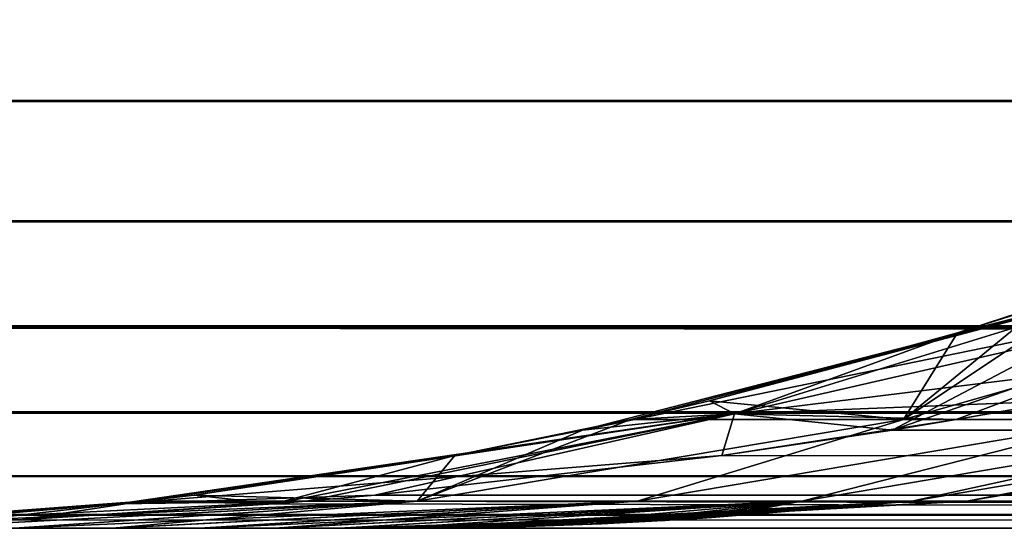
# Model space of a CAD drawing. Header units: millimetres. Extents: x -125 to 125, y -4 to 54.
# Tile 16 of 256: x -122.664 to -121.986, y -2 to -1.65. Entities that reach past the tile are written whole.
import ezdxf

# ---------------------------------------------------------------- set-up
doc = ezdxf.new("R2010")
doc.units = ezdxf.units.MM
doc.header["$LTSCALE"] = 65.185185
for name, color, linetype in [('173', 7, 'CONTINUOUS'), ('174', 7, 'CONTINUOUS'), ('175', 7, 'CONTINUOUS'), ('177', 7, 'CONTINUOUS'), ('178', 7, 'CONTINUOUS'), ('18', 7, 'CONTINUOUS'), ('22', 7, 'CONTINUOUS'), ('6', 7, 'CONTINUOUS')]:
    doc.layers.add(name, color=color, linetype=linetype)

msp = doc.modelspace()

# ---------------------------------------------------------------- linework, layer by layer
at = {"layer": '173', "color": 7, "linetype": 'Continuous'}
for points in [[(-122.01871, -1.92507, -122.24285), (-99.83429, -1.92508, -122.05506), (-121.94628, -1.91232, -122.18849), (-122.01871, -1.92507, -122.24285)], [(-122.18011, -1.94978, -122.36402), (-100.20058, -1.98132, -122.38989), (-122.01871, -1.92507, -122.24285), (-122.18011, -1.94978, -122.36402)], [(-122.01871, -1.92507, -122.24285), (-100.20058, -1.98132, -122.38989), (-99.83429, -1.92508, -122.05506), (-122.01871, -1.92507, -122.24285)], [(-122.41901, -1.97715, -122.54336), (-100.20058, -1.98132, -122.38989), (-122.18011, -1.94978, -122.36402), (-122.41901, -1.97715, -122.54336)], [(-122.46625, -1.98129, -122.57881), (-100.20058, -1.98132, -122.38989), (-122.41901, -1.97715, -122.54336), (-122.46625, -1.98129, -122.57881)], [(-122.66326, -1.99407, -122.7267), (-112.77014, -2, -122.8263), (-122.46625, -1.98129, -122.57881), (-122.66326, -1.99407, -122.7267)], [(-112.77014, -2, -122.8263), (-102.62212, -2, -122.74287), (-122.46625, -1.98129, -122.57881), (-112.77014, -2, -122.8263)], [(-122.46625, -1.98129, -122.57881), (-102.62212, -2, -122.74287), (-100.20058, -1.98132, -122.38989), (-122.46625, -1.98129, -122.57881)], [(-122.91759, -2, -122.91759), (-112.77014, -2, -122.8263), (-122.66326, -1.99407, -122.7267), (-122.91759, -2, -122.91759)]]:
    msp.add_3dface(points, dxfattribs=at)
at = {"layer": '174', "color": 7, "linetype": 'Continuous'}
for points in [[(-121.915, -1.83191, -121.58192), (-122.05506, -1.92508, -99.83429), (-121.9598, -1.847, -121.64161), (-121.915, -1.83191, -121.58192)], [(-121.7287, -1.83198, -99.47724), (-122.05506, -1.92508, -99.83429), (-121.915, -1.83191, -121.58192), (-121.7287, -1.83198, -99.47724)], [(-121.915, -1.83191, 121.58192), (-122.05506, -1.92508, 99.83429), (-121.7287, -1.83198, 99.47724), (-121.915, -1.83191, 121.58192)], [(-122.01792, -1.86543, 121.71905), (-122.05506, -1.92508, 99.83429), (-121.915, -1.83191, 121.58192), (-122.01792, -1.86543, 121.71905)], [(-122.05506, -1.92508, 99.83429), (-121.90477, -1.92508, 77.64919), (-121.7287, -1.83198, 99.47724), (-122.05506, -1.92508, 99.83429)], [(-121.90477, -1.92508, -77.64919), (-122.05506, -1.92508, -99.83429), (-121.7287, -1.83198, -99.47724), (-121.90477, -1.92508, -77.64919)], [(-121.9598, -1.847, -121.64161), (-122.05506, -1.92508, -99.83429), (-122.01792, -1.86543, -121.71905), (-121.9598, -1.847, -121.64161)], [(-122.01792, -1.86543, -121.71905), (-122.05506, -1.92508, -99.83429), (-122.18849, -1.91232, -121.94628), (-122.01792, -1.86543, -121.71905)], [(-122.18849, -1.91232, 121.94628), (-122.05506, -1.92508, 99.83429), (-122.01792, -1.86543, 121.71905), (-122.18849, -1.91232, 121.94628)], [(-122.24285, -1.92507, 122.01871), (-122.05506, -1.92508, 99.83429), (-122.18849, -1.91232, 121.94628), (-122.24285, -1.92507, 122.01871)], [(-122.05506, -1.92508, -99.83429), (-122.24285, -1.92507, -122.01871), (-122.18849, -1.91232, -121.94628), (-122.05506, -1.92508, -99.83429)], [(-122.24285, -1.92507, -122.01871), (-122.38989, -1.98132, -100.20058), (-122.27606, -1.93235, -122.06293), (-122.24285, -1.92507, -122.01871)], [(-122.05506, -1.92508, -99.83429), (-122.38989, -1.98132, -100.20058), (-122.24285, -1.92507, -122.01871), (-122.05506, -1.92508, -99.83429)], [(-122.24285, -1.92507, 122.01871), (-122.38989, -1.98132, 100.20058), (-122.05506, -1.92508, 99.83429), (-122.24285, -1.92507, 122.01871)], [(-122.36402, -1.94978, 122.18011), (-122.38989, -1.98132, 100.20058), (-122.24285, -1.92507, 122.01871), (-122.36402, -1.94978, 122.18011)], [(-122.2385, -1.98132, -77.93408), (-122.38989, -1.98132, -100.20058), (-122.05506, -1.92508, -99.83429), (-122.2385, -1.98132, -77.93408)], [(-122.38989, -1.98132, 100.20058), (-122.2385, -1.98132, 77.93408), (-122.05506, -1.92508, 99.83429), (-122.38989, -1.98132, 100.20058)], [(-122.12495, -1.98132, -55.66736), (-122.2385, -1.98132, -77.93408), (-121.90477, -1.92508, -77.64919), (-122.12495, -1.98132, -55.66736)], [(-121.90477, -1.92508, -77.64919), (-122.2385, -1.98132, -77.93408), (-122.05506, -1.92508, -99.83429), (-121.90477, -1.92508, -77.64919)], [(-122.05506, -1.92508, 99.83429), (-122.2385, -1.98132, 77.93408), (-121.90477, -1.92508, 77.64919), (-122.05506, -1.92508, 99.83429)], [(-122.2385, -1.98132, 77.93408), (-122.12495, -1.98132, 55.66736), (-121.90477, -1.92508, 77.64919), (-122.2385, -1.98132, 77.93408)], [(-122.04925, -1.98132, -33.40048), (-122.12495, -1.98132, -55.66736), (-121.79206, -1.92508, -55.46387), (-122.04925, -1.98132, -33.40048)], [(-121.79206, -1.92508, -55.46387), (-122.12495, -1.98132, -55.66736), (-121.90477, -1.92508, -77.64919), (-121.79206, -1.92508, -55.46387)], [(-121.90477, -1.92508, 77.64919), (-122.12495, -1.98132, 55.66736), (-121.79206, -1.92508, 55.46387), (-121.90477, -1.92508, 77.64919)], [(-122.12495, -1.98132, 55.66736), (-122.04925, -1.98132, 33.40048), (-121.79206, -1.92508, 55.46387), (-122.12495, -1.98132, 55.66736)], [(-121.71691, -1.92508, -33.27838), (-122.04925, -1.98132, -33.40048), (-121.79206, -1.92508, -55.46387), (-121.71691, -1.92508, -33.27838)], [(-122.01141, -1.98132, -11.13351), (-122.04925, -1.98132, -33.40048), (-121.71691, -1.92508, -33.27838), (-122.01141, -1.98132, -11.13351)], [(-121.79206, -1.92508, 55.46387), (-122.04925, -1.98132, 33.40048), (-121.71691, -1.92508, 33.27838), (-121.79206, -1.92508, 55.46387)], [(-122.04925, -1.98132, 33.40048), (-122.01141, -1.98132, 11.13351), (-121.71691, -1.92508, 33.27838), (-122.04925, -1.98132, 33.40048)], [(-121.67934, -1.92508, -11.0928), (-122.01141, -1.98132, -11.13351), (-121.71691, -1.92508, -33.27838), (-121.67934, -1.92508, -11.0928)], [(-121.67934, -1.92508, 11.0928), (-122.01141, -1.98132, -11.13351), (-121.67934, -1.92508, -11.0928), (-121.67934, -1.92508, 11.0928)], [(-121.71691, -1.92508, 33.27838), (-122.01141, -1.98132, 11.13351), (-121.67934, -1.92508, 11.0928), (-121.71691, -1.92508, 33.27838)], [(-122.01141, -1.98132, 11.13351), (-122.01141, -1.98132, -11.13351), (-121.67934, -1.92508, 11.0928), (-122.01141, -1.98132, 11.13351)], [(-122.27606, -1.93235, -122.06293), (-122.38989, -1.98132, -100.20058), (-122.36402, -1.94978, -122.18011), (-122.27606, -1.93235, -122.06293)], [(-122.36402, -1.94978, -122.18011), (-122.38989, -1.98132, -100.20058), (-122.54336, -1.97715, -122.41901), (-122.36402, -1.94978, -122.18011)], [(-122.54336, -1.97715, 122.41901), (-122.38989, -1.98132, 100.20058), (-122.36402, -1.94978, 122.18011), (-122.54336, -1.97715, 122.41901)], [(-122.38989, -1.98132, -100.20058), (-122.57881, -1.98129, -122.46625), (-122.54336, -1.97715, -122.41901), (-122.38989, -1.98132, -100.20058)], [(-122.57881, -1.98129, 122.46625), (-122.38989, -1.98132, 100.20058), (-122.54336, -1.97715, 122.41901), (-122.57881, -1.98129, 122.46625)], [(-122.57881, -1.98129, -122.46625), (-122.82662, -2, -112.81547), (-122.59562, -1.9831, -122.48866), (-122.57881, -1.98129, -122.46625)], [(-122.38989, -1.98132, -100.20058), (-122.82662, -2, -112.81547), (-122.57881, -1.98129, -122.46625), (-122.38989, -1.98132, -100.20058)], [(-122.7431, -2, -102.65187), (-122.82662, -2, -112.81547), (-122.38989, -1.98132, -100.20058), (-122.7431, -2, -102.65187)], [(-122.59562, -1.9831, -122.48866), (-122.82662, -2, -112.81547), (-122.7267, -1.99407, -122.66326), (-122.59562, -1.9831, -122.48866)], [(-122.8263, -2, 112.77014), (-122.74287, -2, 102.62212), (-122.57881, -1.98129, 122.46625), (-122.8263, -2, 112.77014)], [(-122.7267, -1.99407, 122.66326), (-122.8263, -2, 112.77014), (-122.57881, -1.98129, 122.46625), (-122.7267, -1.99407, 122.66326)], [(-122.66685, -2, -92.40305), (-122.7431, -2, -102.65187), (-122.38989, -1.98132, -100.20058), (-122.66685, -2, -92.40305)], [(-122.57881, -1.98129, 122.46625), (-122.74287, -2, 102.62212), (-122.38989, -1.98132, 100.20058), (-122.57881, -1.98129, 122.46625)], [(-122.74287, -2, 102.62212), (-122.66729, -2, 92.47336), (-122.38989, -1.98132, 100.20058), (-122.74287, -2, 102.62212)], [(-122.66729, -2, 92.47336), (-122.59958, -2, 82.32441), (-122.38989, -1.98132, 100.20058), (-122.66729, -2, 92.47336)], [(-122.59842, -2, -82.14025), (-122.66685, -2, -92.40305), (-122.2385, -1.98132, -77.93408), (-122.59842, -2, -82.14025)], [(-122.2385, -1.98132, -77.93408), (-122.66685, -2, -92.40305), (-122.38989, -1.98132, -100.20058), (-122.2385, -1.98132, -77.93408)], [(-122.38989, -1.98132, 100.20058), (-122.59958, -2, 82.32441), (-122.2385, -1.98132, 77.93408), (-122.38989, -1.98132, 100.20058)], [(-122.59958, -2, 82.32441), (-122.53973, -2, 72.17599), (-122.2385, -1.98132, 77.93408), (-122.59958, -2, 82.32441)], [(-122.53836, -2, -71.92165), (-122.59842, -2, -82.14025), (-122.2385, -1.98132, -77.93408), (-122.53836, -2, -71.92165)], [(-122.53973, -2, 72.17599), (-122.48775, -2, 62.02739), (-122.2385, -1.98132, 77.93408), (-122.53973, -2, 72.17599)], [(-122.4865, -2, -61.76268), (-122.53836, -2, -71.92165), (-122.12495, -1.98132, -55.66736), (-122.4865, -2, -61.76268)], [(-122.12495, -1.98132, -55.66736), (-122.53836, -2, -71.92165), (-122.2385, -1.98132, -77.93408), (-122.12495, -1.98132, -55.66736)], [(-122.2385, -1.98132, 77.93408), (-122.48775, -2, 62.02739), (-122.12495, -1.98132, 55.66736), (-122.2385, -1.98132, 77.93408)], [(-122.48775, -2, 62.02739), (-122.44362, -2, 51.87802), (-122.12495, -1.98132, 55.66736), (-122.48775, -2, 62.02739)], [(-122.44283, -2, -51.70251), (-122.4865, -2, -61.76268), (-122.12495, -1.98132, -55.66736), (-122.44283, -2, -51.70251)], [(-122.44362, -2, 51.87802), (-122.40736, -2, 41.72809), (-122.12495, -1.98132, 55.66736), (-122.44362, -2, 51.87802)], [(-122.18521, -1.99192, -41.05892), (-122.44283, -2, -51.70251), (-122.12495, -1.98132, -55.66736), (-122.18521, -1.99192, -41.05892)], [(-122.40736, -2, 41.72809), (-122.32981, -1.99901, 41.61244), (-122.12495, -1.98132, 55.66736), (-122.40736, -2, 41.72809)], [(-122.36933, -2, -27.28075), (-122.39684, -2, -38.28369), (-122.04925, -1.98132, -33.40048), (-122.36933, -2, -27.28075)], [(-122.39684, -2, -38.28369), (-122.32143, -1.99904, -38.39991), (-122.04925, -1.98132, -33.40048), (-122.39684, -2, -38.28369)], [(-122.39684, -2, 38.28369), (-122.36946, -2, 27.35512), (-122.04925, -1.98132, 33.40048), (-122.39684, -2, 38.28369)], [(-122.32485, -1.99913, 38.39376), (-122.39684, -2, 38.28369), (-122.04925, -1.98132, 33.40048), (-122.32485, -1.99913, 38.39376)], [(-122.36946, -2, 27.35512), (-122.3512, -2, 16.43131), (-122.04925, -1.98132, 33.40048), (-122.36946, -2, 27.35512)], [(-122.35105, -2, -16.31833), (-122.36933, -2, -27.28075), (-122.01141, -1.98132, -11.13351), (-122.35105, -2, -16.31833)], [(-122.01141, -1.98132, -11.13351), (-122.36933, -2, -27.28075), (-122.04925, -1.98132, -33.40048), (-122.01141, -1.98132, -11.13351)], [(-122.04925, -1.98132, 33.40048), (-122.3512, -2, 16.43131), (-122.01141, -1.98132, 11.13351), (-122.04925, -1.98132, 33.40048)], [(-122.3512, -2, 16.43131), (-122.34205, -2, 5.51294), (-122.01141, -1.98132, 11.13351), (-122.3512, -2, 16.43131)], [(-122.342, -2, -5.40203), (-122.35105, -2, -16.31833), (-122.01141, -1.98132, -11.13351), (-122.342, -2, -5.40203)], [(-122.34205, -2, 5.51294), (-122.342, -2, -5.40203), (-122.01141, -1.98132, 11.13351), (-122.34205, -2, 5.51294)], [(-122.01141, -1.98132, 11.13351), (-122.342, -2, -5.40203), (-122.01141, -1.98132, -11.13351), (-122.01141, -1.98132, 11.13351)], [(-122.32981, -1.99901, 41.61244), (-122.26854, -1.99682, 41.48716), (-122.12495, -1.98132, 55.66736), (-122.32981, -1.99901, 41.61244)], [(-122.26617, -1.99712, 38.51545), (-122.32485, -1.99913, 38.39376), (-122.04925, -1.98132, 33.40048), (-122.26617, -1.99712, 38.51545)], [(-122.32143, -1.99904, -38.39991), (-122.26304, -1.99698, -38.52322), (-122.04925, -1.98132, -33.40048), (-122.32143, -1.99904, -38.39991)], [(-122.26854, -1.99682, 41.48716), (-122.22315, -1.99441, 41.35183), (-122.12495, -1.98132, 55.66736), (-122.26854, -1.99682, 41.48716)], [(-122.22212, -1.99485, 38.64762), (-122.26617, -1.99712, 38.51545), (-122.04925, -1.98132, 33.40048), (-122.22212, -1.99485, 38.64762)], [(-122.26304, -1.99698, -38.52322), (-122.22009, -1.99472, -38.6554), (-122.04925, -1.98132, -33.40048), (-122.26304, -1.99698, -38.52322)], [(-122.22315, -1.99441, 41.35183), (-122.19489, -1.99258, 41.20794), (-122.12495, -1.98132, 55.66736), (-122.22315, -1.99441, 41.35183)], [(-122.19432, -1.99306, 38.78854), (-122.22212, -1.99485, 38.64762), (-122.04925, -1.98132, 33.40048), (-122.19432, -1.99306, 38.78854)], [(-122.22009, -1.99472, -38.6554), (-122.19339, -1.99299, -38.7956), (-122.04925, -1.98132, -33.40048), (-122.22009, -1.99472, -38.6554)], [(-122.19489, -1.99258, 41.20794), (-122.18521, -1.99192, 41.05892), (-122.12495, -1.98132, 55.66736), (-122.19489, -1.99258, 41.20794)], [(-122.18432, -1.99233, 38.9409), (-122.19432, -1.99306, 38.78854), (-122.04925, -1.98132, 33.40048), (-122.18432, -1.99233, 38.9409)], [(-122.19339, -1.99299, -38.7956), (-122.18432, -1.99233, -38.9409), (-122.04925, -1.98132, -33.40048), (-122.19339, -1.99299, -38.7956)], [(-122.18521, -1.99192, 41.05892), (-122.18476, -1.99213, 39.99991), (-122.12495, -1.98132, 55.66736), (-122.18521, -1.99192, 41.05892)], [(-122.04925, -1.98132, -33.40048), (-122.18521, -1.99192, -41.05892), (-122.12495, -1.98132, -55.66736), (-122.04925, -1.98132, -33.40048)], [(-122.18476, -1.99213, -39.99991), (-122.18521, -1.99192, -41.05892), (-122.04925, -1.98132, -33.40048), (-122.18476, -1.99213, -39.99991)], [(-122.18476, -1.99213, 39.99991), (-122.18432, -1.99233, 38.9409), (-122.12495, -1.98132, 55.66736), (-122.18476, -1.99213, 39.99991)], [(-122.18432, -1.99233, -38.9409), (-122.18476, -1.99213, -39.99991), (-122.04925, -1.98132, -33.40048), (-122.18432, -1.99233, -38.9409)], [(-122.12495, -1.98132, 55.66736), (-122.18432, -1.99233, 38.9409), (-122.04925, -1.98132, 33.40048), (-122.12495, -1.98132, 55.66736)], [(-122.19552, -1.99263, -41.21263), (-122.44283, -2, -51.70251), (-122.18521, -1.99192, -41.05892), (-122.19552, -1.99263, -41.21263)], [(-122.22454, -1.9945, -41.35703), (-122.44283, -2, -51.70251), (-122.19552, -1.99263, -41.21263), (-122.22454, -1.9945, -41.35703)], [(-122.27072, -1.99692, -41.49244), (-122.44283, -2, -51.70251), (-122.22454, -1.9945, -41.35703), (-122.27072, -1.99692, -41.49244)], [(-122.33226, -1.99907, -41.61669), (-122.44283, -2, -51.70251), (-122.27072, -1.99692, -41.49244), (-122.33226, -1.99907, -41.61669)], [(-122.40736, -2, -41.72809), (-122.44283, -2, -51.70251), (-122.33226, -1.99907, -41.61669), (-122.40736, -2, -41.72809)]]:
    msp.add_3dface(points, dxfattribs=at)
at = {"layer": '175', "color": 7, "linetype": 'Continuous'}
for points in [[(-99.83429, -1.92508, 122.05506), (-122.01871, -1.92507, 122.24285), (-121.94628, -1.91232, 122.18849), (-99.83429, -1.92508, 122.05506)], [(-122.01871, -1.92507, 122.24285), (-100.20058, -1.98132, 122.38989), (-122.06293, -1.93235, 122.27606), (-122.01871, -1.92507, 122.24285)], [(-99.83429, -1.92508, 122.05506), (-100.20058, -1.98132, 122.38989), (-122.01871, -1.92507, 122.24285), (-99.83429, -1.92508, 122.05506)], [(-122.06293, -1.93235, 122.27606), (-100.20058, -1.98132, 122.38989), (-122.18011, -1.94978, 122.36402), (-122.06293, -1.93235, 122.27606)], [(-122.18011, -1.94978, 122.36402), (-100.20058, -1.98132, 122.38989), (-122.41901, -1.97715, 122.54336), (-122.18011, -1.94978, 122.36402)], [(-100.20058, -1.98132, 122.38989), (-122.46625, -1.98129, 122.57881), (-122.41901, -1.97715, 122.54336), (-100.20058, -1.98132, 122.38989)], [(-122.48866, -1.9831, 122.59562), (-112.81547, -2, 122.82662), (-122.66326, -1.99407, 122.7267), (-122.48866, -1.9831, 122.59562)], [(-122.46625, -1.98129, 122.57881), (-112.81547, -2, 122.82662), (-122.48866, -1.9831, 122.59562), (-122.46625, -1.98129, 122.57881)], [(-100.20058, -1.98132, 122.38989), (-112.81547, -2, 122.82662), (-122.46625, -1.98129, 122.57881), (-100.20058, -1.98132, 122.38989)], [(-112.81547, -2, 122.82662), (-122.91759, -2, 122.91759), (-122.66326, -1.99407, 122.7267), (-112.81547, -2, 122.82662)]]:
    msp.add_3dface(points, dxfattribs=at)
at = {"layer": '177', "color": 7, "linetype": 'Continuous'}
for points in [[(-122.24285, -1.92507, -122.01871), (-122.27606, -1.93235, -122.06293), (-121.85777, -1.82483, -121.75117), (-122.24285, -1.92507, -122.01871)], [(-122.27606, -1.93235, -122.06293), (-121.75099, -1.82488, -121.85808), (-121.85777, -1.82483, -121.75117), (-122.27606, -1.93235, -122.06293)], [(-122.27606, -1.93235, -122.06293), (-122.17127, -1.92118, -122.17134), (-121.75099, -1.82488, -121.85808), (-122.27606, -1.93235, -122.06293)], [(-122.18849, -1.91232, -121.94628), (-122.24285, -1.92507, -122.01871), (-121.85777, -1.82483, -121.75117), (-122.18849, -1.91232, -121.94628)], [(-122.01792, -1.86543, -121.71905), (-122.18849, -1.91232, -121.94628), (-121.85777, -1.82483, -121.75117), (-122.01792, -1.86543, -121.71905)], [(-122.17127, -1.92118, -122.17134), (-121.71905, -1.86543, -122.01792), (-121.75099, -1.82488, -121.85808), (-122.17127, -1.92118, -122.17134)], [(-121.9598, -1.847, -121.64161), (-122.01792, -1.86543, -121.71905), (-121.85777, -1.82483, -121.75117), (-121.9598, -1.847, -121.64161)], [(-121.94628, -1.91232, -122.18849), (-121.71905, -1.86543, -122.01792), (-122.17127, -1.92118, -122.17134), (-121.94628, -1.91232, -122.18849)], [(-122.01871, -1.92507, -122.24285), (-121.94628, -1.91232, -122.18849), (-122.17127, -1.92118, -122.17134), (-122.01871, -1.92507, -122.24285)], [(-122.57881, -1.98129, -122.46625), (-122.59562, -1.9831, -122.48866), (-122.17127, -1.92118, -122.17134), (-122.57881, -1.98129, -122.46625)], [(-122.59562, -1.9831, -122.48866), (-122.18011, -1.94978, -122.36402), (-122.17127, -1.92118, -122.17134), (-122.59562, -1.9831, -122.48866)], [(-122.54336, -1.97715, -122.41901), (-122.57881, -1.98129, -122.46625), (-122.17127, -1.92118, -122.17134), (-122.54336, -1.97715, -122.41901)], [(-122.36402, -1.94978, -122.18011), (-122.54336, -1.97715, -122.41901), (-122.17127, -1.92118, -122.17134), (-122.36402, -1.94978, -122.18011)], [(-122.27606, -1.93235, -122.06293), (-122.36402, -1.94978, -122.18011), (-122.17127, -1.92118, -122.17134), (-122.27606, -1.93235, -122.06293)], [(-122.18011, -1.94978, -122.36402), (-122.01871, -1.92507, -122.24285), (-122.17127, -1.92118, -122.17134), (-122.18011, -1.94978, -122.36402)], [(-122.41901, -1.97715, -122.54336), (-122.18011, -1.94978, -122.36402), (-122.59562, -1.9831, -122.48866), (-122.41901, -1.97715, -122.54336)], [(-122.46625, -1.98129, -122.57881), (-122.41901, -1.97715, -122.54336), (-122.59562, -1.9831, -122.48866), (-122.46625, -1.98129, -122.57881)], [(-122.46625, -1.98129, -122.57881), (-122.59562, -1.9831, -122.48866), (-122.7267, -1.99407, -122.66326), (-122.46625, -1.98129, -122.57881)], [(-122.66326, -1.99407, -122.7267), (-122.46625, -1.98129, -122.57881), (-122.7267, -1.99407, -122.66326), (-122.66326, -1.99407, -122.7267)], [(-122.91759, -2, -122.91759), (-122.66326, -1.99407, -122.7267), (-122.7267, -1.99407, -122.66326), (-122.91759, -2, -122.91759)]]:
    msp.add_3dface(points, dxfattribs=at)
at = {"layer": '178', "color": 7, "linetype": 'Continuous'}
for points in [[(-122.06293, -1.93235, 122.27606), (-122.17134, -1.92118, 122.17127), (-121.85808, -1.82488, 121.75099), (-122.06293, -1.93235, 122.27606)], [(-122.17134, -1.92118, 122.17127), (-122.01792, -1.86543, 121.71905), (-121.85808, -1.82488, 121.75099), (-122.17134, -1.92118, 122.17127)], [(-122.01871, -1.92507, 122.24285), (-122.06293, -1.93235, 122.27606), (-121.75117, -1.82483, 121.85777), (-122.01871, -1.92507, 122.24285)], [(-122.06293, -1.93235, 122.27606), (-121.85808, -1.82488, 121.75099), (-121.75117, -1.82483, 121.85777), (-122.06293, -1.93235, 122.27606)], [(-121.94628, -1.91232, 122.18849), (-122.01871, -1.92507, 122.24285), (-121.75117, -1.82483, 121.85777), (-121.94628, -1.91232, 122.18849)], [(-122.01792, -1.86543, 121.71905), (-121.915, -1.83191, 121.58192), (-121.85808, -1.82488, 121.75099), (-122.01792, -1.86543, 121.71905)], [(-122.18849, -1.91232, 121.94628), (-122.01792, -1.86543, 121.71905), (-122.17134, -1.92118, 122.17127), (-122.18849, -1.91232, 121.94628)], [(-122.24285, -1.92507, 122.01871), (-122.18849, -1.91232, 121.94628), (-122.17134, -1.92118, 122.17127), (-122.24285, -1.92507, 122.01871)], [(-122.46625, -1.98129, 122.57881), (-122.48866, -1.9831, 122.59562), (-122.17134, -1.92118, 122.17127), (-122.46625, -1.98129, 122.57881)], [(-122.48866, -1.9831, 122.59562), (-122.36402, -1.94978, 122.18011), (-122.17134, -1.92118, 122.17127), (-122.48866, -1.9831, 122.59562)], [(-122.41901, -1.97715, 122.54336), (-122.46625, -1.98129, 122.57881), (-122.17134, -1.92118, 122.17127), (-122.41901, -1.97715, 122.54336)], [(-122.18011, -1.94978, 122.36402), (-122.41901, -1.97715, 122.54336), (-122.17134, -1.92118, 122.17127), (-122.18011, -1.94978, 122.36402)], [(-122.36402, -1.94978, 122.18011), (-122.24285, -1.92507, 122.01871), (-122.17134, -1.92118, 122.17127), (-122.36402, -1.94978, 122.18011)], [(-122.06293, -1.93235, 122.27606), (-122.18011, -1.94978, 122.36402), (-122.17134, -1.92118, 122.17127), (-122.06293, -1.93235, 122.27606)], [(-122.54336, -1.97715, 122.41901), (-122.36402, -1.94978, 122.18011), (-122.48866, -1.9831, 122.59562), (-122.54336, -1.97715, 122.41901)], [(-122.57881, -1.98129, 122.46625), (-122.54336, -1.97715, 122.41901), (-122.48866, -1.9831, 122.59562), (-122.57881, -1.98129, 122.46625)], [(-122.7267, -1.99407, 122.66326), (-122.57881, -1.98129, 122.46625), (-122.66326, -1.99407, 122.7267), (-122.7267, -1.99407, 122.66326)], [(-122.57881, -1.98129, 122.46625), (-122.48866, -1.9831, 122.59562), (-122.66326, -1.99407, 122.7267), (-122.57881, -1.98129, 122.46625)], [(-122.91759, -2, 122.91759), (-122.7267, -1.99407, 122.66326), (-122.66326, -1.99407, 122.7267), (-122.91759, -2, 122.91759)]]:
    msp.add_3dface(points, dxfattribs=at)
at = {"layer": '18', "color": 7, "linetype": 'Continuous'}
for points in [[(123.83451, -1.61564, -124.82048), (123.83451, -1.70592, -124.78966), (-123.83451, -1.61564, -124.82048), (123.83451, -1.61564, -124.82048)], [(-123.83451, -1.61564, -124.82048), (123.83451, -1.70592, -124.78966), (-123.83451, -1.70592, -124.78966), (-123.83451, -1.61564, -124.82048)], [(123.83451, -1.70592, -124.78966), (123.83451, -1.78871, -124.74226), (-123.83451, -1.70592, -124.78966), (123.83451, -1.70592, -124.78966)], [(-123.83451, -1.70592, -124.78966), (123.83451, -1.78871, -124.74226), (-123.83451, -1.78871, -124.74226), (-123.83451, -1.70592, -124.78966)], [(-123.83451, -1.78871, -124.74226), (123.83451, -1.86098, -124.68), (-123.83451, -1.86098, -124.68), (-123.83451, -1.78871, -124.74226)], [(123.83451, -1.78871, -124.74226), (123.83451, -1.86098, -124.68), (-123.83451, -1.78871, -124.74226), (123.83451, -1.78871, -124.74226)], [(-123.83451, -1.92012, -124.60514), (-123.83451, -1.86098, -124.68), (-41.06682, -1.95076, -124.55041), (-123.83451, -1.92012, -124.60514)], [(38.93318, -1.95076, -124.55041), (-38.93318, -1.95076, -124.55041), (-123.83451, -1.86098, -124.68), (38.93318, -1.95076, -124.55041)], [(-38.93318, -1.95076, -124.55041), (-41.06682, -1.95076, -124.55041), (-123.83451, -1.86098, -124.68), (-38.93318, -1.95076, -124.55041)], [(123.83451, -1.86098, -124.68), (123.83451, -1.92012, -124.60514), (-123.83451, -1.86098, -124.68), (123.83451, -1.86098, -124.68)], [(41.06682, -1.95076, -124.55041), (38.93318, -1.95076, -124.55041), (-123.83451, -1.86098, -124.68), (41.06682, -1.95076, -124.55041)], [(123.83451, -1.92012, -124.60514), (41.06682, -1.95076, -124.55041), (-123.83451, -1.86098, -124.68), (123.83451, -1.92012, -124.60514)], [(-41.13686, -1.95137, -124.54913), (-123.83451, -1.92012, -124.60514), (-41.06682, -1.95076, -124.55041), (-41.13686, -1.95137, -124.54913)], [(-41.34395, -1.96008, -124.5298), (-123.83451, -1.92012, -124.60514), (-41.27409, -1.95605, -124.53901), (-41.34395, -1.96008, -124.5298)], [(-41.36522, -1.9615, -124.52643), (-123.83451, -1.92012, -124.60514), (-41.34395, -1.96008, -124.5298), (-41.36522, -1.9615, -124.52643)], [(-123.83451, -1.96396, -124.52041), (-123.83451, -1.92012, -124.60514), (-41.36522, -1.9615, -124.52643), (-123.83451, -1.96396, -124.52041)], [(-41.27409, -1.95605, -124.53901), (-123.83451, -1.92012, -124.60514), (-41.20579, -1.95316, -124.54533), (-41.27409, -1.95605, -124.53901)], [(-41.20579, -1.95316, -124.54533), (-123.83451, -1.92012, -124.60514), (-41.13686, -1.95137, -124.54913), (-41.20579, -1.95316, -124.54533)], [(-41.41591, -1.96522, -124.51725), (-123.83451, -1.96396, -124.52041), (-41.36522, -1.9615, -124.52643), (-41.41591, -1.96522, -124.51725)], [(-41.56669, -1.97833, -124.47963), (-123.83451, -1.96396, -124.52041), (-41.49017, -1.97138, -124.50077), (-41.56669, -1.97833, -124.47963)], [(-123.83451, -1.99092, -124.4289), (-123.83451, -1.96396, -124.52041), (-41.66046, -1.98704, -124.44714), (-123.83451, -1.99092, -124.4289)], [(-41.64256, -1.98541, -124.45395), (-123.83451, -1.96396, -124.52041), (-41.56669, -1.97833, -124.47963), (-41.64256, -1.98541, -124.45395)], [(-41.49017, -1.97138, -124.50077), (-123.83451, -1.96396, -124.52041), (-41.41591, -1.96522, -124.51725), (-41.49017, -1.97138, -124.50077)], [(-41.66046, -1.98704, -124.44714), (-123.83451, -1.96396, -124.52041), (-41.64256, -1.98541, -124.45395), (-41.66046, -1.98704, -124.44714)], [(-41.71341, -1.99166, -124.42498), (-123.83451, -1.99092, -124.4289), (-41.66046, -1.98704, -124.44714), (-41.71341, -1.99166, -124.42498)], [(-41.87449, -2, -124.33403), (-123.83451, -2, -124.33403), (-123.83451, -1.99092, -124.4289), (-41.87449, -2, -124.33403)], [(-41.87449, -2, -124.33403), (-123.83451, -1.99092, -124.4289), (-41.82964, -1.99911, -124.36382), (-41.87449, -2, -124.33403)], [(-41.82964, -1.99911, -124.36382), (-123.83451, -1.99092, -124.4289), (-41.77623, -1.99635, -124.39438), (-41.82964, -1.99911, -124.36382)], [(-41.77623, -1.99635, -124.39438), (-123.83451, -1.99092, -124.4289), (-41.71341, -1.99166, -124.42498), (-41.77623, -1.99635, -124.39438)]]:
    msp.add_3dface(points, dxfattribs=at)
at = {"layer": '22', "color": 7, "linetype": 'Continuous'}
for points in [[(-123.83451, -1.61564, 124.82048), (-123.83451, -1.70592, 124.78966), (123.83451, -1.61564, 124.82048), (-123.83451, -1.61564, 124.82048)], [(123.83451, -1.61564, 124.82048), (-123.83451, -1.70592, 124.78966), (123.83451, -1.70592, 124.78966), (123.83451, -1.61564, 124.82048)], [(-123.83451, -1.70592, 124.78966), (-123.83451, -1.78871, 124.74226), (123.83451, -1.70592, 124.78966), (-123.83451, -1.70592, 124.78966)], [(123.83451, -1.70592, 124.78966), (-123.83451, -1.78871, 124.74226), (123.83451, -1.78871, 124.74226), (123.83451, -1.70592, 124.78966)], [(-123.83451, -1.78871, 124.74226), (-123.83451, -1.86098, 124.68), (123.83451, -1.78871, 124.74226), (-123.83451, -1.78871, 124.74226)], [(123.83451, -1.78871, 124.74226), (-123.83451, -1.86098, 124.68), (123.83451, -1.86098, 124.68), (123.83451, -1.78871, 124.74226)], [(-123.83451, -1.86098, 124.68), (-123.83451, -1.92012, 124.60514), (123.83451, -1.86098, 124.68), (-123.83451, -1.86098, 124.68)], [(-123.83451, -1.92012, 124.60514), (-41.06682, -1.95076, 124.55041), (123.83451, -1.86098, 124.68), (-123.83451, -1.92012, 124.60514)], [(-123.83451, -1.92012, 124.60514), (-123.83451, -1.96396, 124.52041), (-41.06682, -1.95076, 124.55041), (-123.83451, -1.92012, 124.60514)], [(-41.06682, -1.95076, 124.55041), (-123.83451, -1.96396, 124.52041), (-41.13385, -1.95132, 124.54923), (-41.06682, -1.95076, 124.55041)], [(-41.13385, -1.95132, 124.54923), (-123.83451, -1.96396, 124.52041), (-41.20222, -1.95304, 124.54558), (-41.13385, -1.95132, 124.54923)], [(-41.20222, -1.95304, 124.54558), (-123.83451, -1.96396, 124.52041), (-41.27308, -1.956, 124.53912), (-41.20222, -1.95304, 124.54558)], [(-41.27308, -1.956, 124.53912), (-123.83451, -1.96396, 124.52041), (-41.34644, -1.96024, 124.52942), (-41.27308, -1.956, 124.53912)], [(-41.34644, -1.96024, 124.52942), (-123.83451, -1.96396, 124.52041), (-41.3651, -1.96149, 124.52646), (-41.34644, -1.96024, 124.52942)], [(-41.3651, -1.96149, 124.52646), (-123.83451, -1.96396, 124.52041), (-41.42281, -1.96576, 124.51587), (-41.3651, -1.96149, 124.52646)], [(-123.83451, -1.96396, 124.52041), (-123.83451, -1.99092, 124.4289), (-41.42281, -1.96576, 124.51587), (-123.83451, -1.96396, 124.52041)], [(-41.42281, -1.96576, 124.51587), (-123.83451, -1.99092, 124.4289), (-41.50208, -1.97244, 124.49775), (-41.42281, -1.96576, 124.51587)], [(-41.50208, -1.97244, 124.49775), (-123.83451, -1.99092, 124.4289), (-41.58066, -1.97964, 124.47527), (-41.50208, -1.97244, 124.49775)], [(-41.58066, -1.97964, 124.47527), (-123.83451, -1.99092, 124.4289), (-41.65427, -1.98648, 124.44952), (-41.58066, -1.97964, 124.47527)], [(-41.65427, -1.98648, 124.44952), (-123.83451, -1.99092, 124.4289), (-41.66046, -1.98704, 124.44712), (-41.65427, -1.98648, 124.44952)], [(-41.66046, -1.98704, 124.44712), (-123.83451, -1.99092, 124.4289), (-41.72005, -1.9922, 124.42199), (-41.66046, -1.98704, 124.44712)], [(-123.83451, -1.99092, 124.4289), (-123.83451, -2, 124.33403), (-41.72005, -1.9922, 124.42199), (-123.83451, -1.99092, 124.4289)], [(-41.72005, -1.9922, 124.42199), (-123.83451, -2, 124.33403), (-41.77778, -1.99644, 124.39357), (-41.72005, -1.9922, 124.42199)], [(-41.77778, -1.99644, 124.39357), (-123.83451, -2, 124.33403), (-41.82931, -1.9991, 124.36402), (-41.77778, -1.99644, 124.39357)], [(-123.83451, -2, 124.33403), (-41.87449, -2, 124.33403), (-41.82931, -1.9991, 124.36402), (-123.83451, -2, 124.33403)]]:
    msp.add_3dface(points, dxfattribs=at)
at = {"layer": '6', "color": 7, "linetype": 'Continuous'}
for points in [[(-61.76268, -2, 122.4865), (-123.83451, -2, 124.33403), (-71.92165, -2, 122.53836), (-61.76268, -2, 122.4865)], [(-71.92165, -2, 122.53836), (-123.83451, -2, 124.33403), (-82.14025, -2, 122.59842), (-71.92165, -2, 122.53836)], [(-82.14025, -2, 122.59842), (-123.83451, -2, 124.33403), (-92.40305, -2, 122.66685), (-82.14025, -2, 122.59842)], [(-92.40305, -2, 122.66685), (-123.83451, -2, 124.33403), (-102.65187, -2, 122.7431), (-92.40305, -2, 122.66685)], [(-102.65187, -2, 122.7431), (-123.83451, -2, 124.33403), (-112.81547, -2, 122.82662), (-102.65187, -2, 122.7431)], [(-112.81547, -2, 122.82662), (-123.83451, -2, 124.33403), (-122.91759, -2, 122.91759), (-112.81547, -2, 122.82662)], [(-51.70251, -2, 122.44283), (-123.83451, -2, 124.33403), (-61.76268, -2, 122.4865), (-51.70251, -2, 122.44283)], [(-41.87449, -2, 124.33403), (-123.83451, -2, 124.33403), (-41.95123, -2, 124.20445), (-41.87449, -2, 124.33403)], [(-41.95123, -2, 124.20445), (-123.83451, -2, 124.33403), (-42.00732, -2, 124.06544), (-41.95123, -2, 124.20445)], [(-42.00732, -2, 124.06544), (-123.83451, -2, 124.33403), (-42.04205, -2, 123.91889), (-42.00732, -2, 124.06544)], [(-42.04205, -2, 123.91889), (-123.83451, -2, 124.33403), (-42.0544, -2, 123.76197), (-42.04205, -2, 123.91889)], [(-42.0544, -2, 123.76197), (-123.83451, -2, 124.33403), (-42.0544, -2, 123.14555), (-42.0544, -2, 123.76197)], [(-42.0544, -2, 123.14555), (-123.83451, -2, 124.33403), (-51.70251, -2, 122.44283), (-42.0544, -2, 123.14555)], [(-123.83451, -2, -124.33403), (-41.87449, -2, -124.33403), (-122.91759, -2, -122.91759), (-123.83451, -2, -124.33403)], [(-122.91759, -2, -122.91759), (-41.87449, -2, -124.33403), (-112.77014, -2, -122.8263), (-122.91759, -2, -122.91759)], [(-122.62173, -2, -41.90619), (-122.74319, -2, -41.96995), (-122.66685, -2, -92.40305), (-122.62173, -2, -41.90619)], [(-122.73876, -2, 41.96799), (-122.61767, -2, 41.90368), (-122.66729, -2, 92.47336), (-122.73876, -2, 41.96799)], [(-122.73619, -2, 38.03316), (-122.73165, -2, -38.03521), (-122.61309, -2, 38.0992), (-122.73619, -2, 38.03316)], [(-122.73165, -2, -38.03521), (-122.6089, -2, -38.10185), (-122.61309, -2, 38.0992), (-122.73165, -2, -38.03521)], [(-122.66729, -2, 92.47336), (-122.61767, -2, 41.90368), (-122.59958, -2, 82.32441), (-122.66729, -2, 92.47336)], [(-122.59842, -2, -82.14025), (-122.62173, -2, -41.90619), (-122.66685, -2, -92.40305), (-122.59842, -2, -82.14025)], [(-122.53836, -2, -71.92165), (-122.62173, -2, -41.90619), (-122.59842, -2, -82.14025), (-122.53836, -2, -71.92165)], [(-122.50971, -2, -41.82591), (-122.62173, -2, -41.90619), (-122.53836, -2, -71.92165), (-122.50971, -2, -41.82591)], [(-122.61767, -2, 41.90368), (-122.50665, -2, 41.82336), (-122.59958, -2, 82.32441), (-122.61767, -2, 41.90368)], [(-122.61309, -2, 38.0992), (-122.6089, -2, -38.10185), (-122.49972, -2, 38.18248), (-122.61309, -2, 38.0992)], [(-122.6089, -2, -38.10185), (-122.49676, -2, -38.185), (-122.49972, -2, 38.18248), (-122.6089, -2, -38.10185)], [(-122.59958, -2, 82.32441), (-122.50665, -2, 41.82336), (-122.53973, -2, 72.17599), (-122.59958, -2, 82.32441)], [(-122.53973, -2, 72.17599), (-122.50665, -2, 41.82336), (-122.48775, -2, 62.02739), (-122.53973, -2, 72.17599)], [(-122.4865, -2, -61.76268), (-122.50971, -2, -41.82591), (-122.53836, -2, -71.92165), (-122.4865, -2, -61.76268)], [(-122.40736, -2, -41.72809), (-122.50971, -2, -41.82591), (-122.44283, -2, -51.70251), (-122.40736, -2, -41.72809)], [(-122.44283, -2, -51.70251), (-122.50971, -2, -41.82591), (-122.4865, -2, -61.76268), (-122.44283, -2, -51.70251)], [(-122.40736, -2, 41.72809), (-122.44362, -2, 51.87802), (-122.50665, -2, 41.82336), (-122.40736, -2, 41.72809)], [(-122.48775, -2, 62.02739), (-122.50665, -2, 41.82336), (-122.44362, -2, 51.87802), (-122.48775, -2, 62.02739)], [(-122.49676, -2, -38.185), (-122.39684, -2, -38.28369), (-122.49972, -2, 38.18248), (-122.49676, -2, -38.185)], [(-122.49972, -2, 38.18248), (-122.39684, -2, -38.28369), (-122.39684, -2, 38.28369), (-122.49972, -2, 38.18248)], [(-122.39684, -2, 38.28369), (-122.39684, -2, -38.28369), (-122.36933, -2, -27.28075), (-122.39684, -2, 38.28369)], [(-122.36946, -2, 27.35512), (-122.39684, -2, 38.28369), (-122.36933, -2, -27.28075), (-122.36946, -2, 27.35512)], [(-122.3512, -2, 16.43131), (-122.36946, -2, 27.35512), (-122.35105, -2, -16.31833), (-122.3512, -2, 16.43131)], [(-122.35105, -2, -16.31833), (-122.36946, -2, 27.35512), (-122.36933, -2, -27.28075), (-122.35105, -2, -16.31833)], [(-122.3512, -2, 16.43131), (-122.35105, -2, -16.31833), (-122.34205, -2, 5.51294), (-122.3512, -2, 16.43131)], [(-122.342, -2, -5.40203), (-122.34205, -2, 5.51294), (-122.35105, -2, -16.31833), (-122.342, -2, -5.40203)]]:
    msp.add_3dface(points, dxfattribs=at)

doc.saveas('drawing.dxf')
